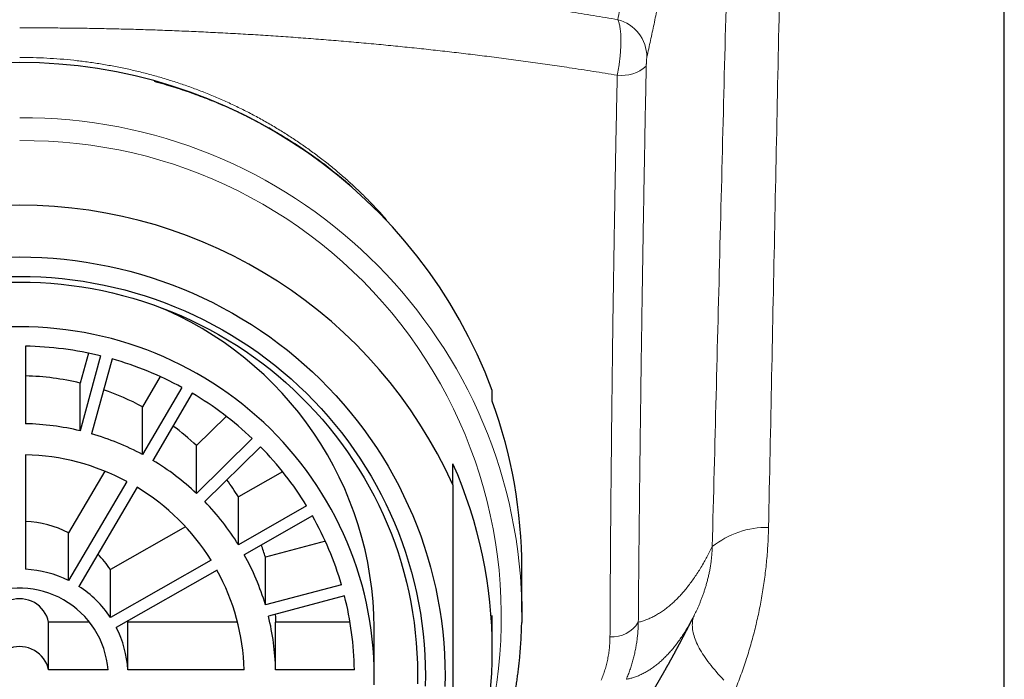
# Model space of a CAD drawing. Header units: millimetres. Extents: x 8 to 500, y 12 to 438.
# Tile 20 of 31: x 263 to 288, y 363 to 380. Entities that reach past the tile are written whole.
import ezdxf

# ---------------------------------------------------------------- set-up
doc = ezdxf.new("R2010")
doc.units = ezdxf.units.MM

msp = doc.modelspace()

# ---------------------------------------------------------------- linework, layer by layer
at = {"color": 7, "linetype": 'Continuous', "lineweight": 30}
for p, q in [((288.5, 274.823), (288.5, 392.862)), ((263.65, 371.445), (263.65, 369.475)), ((265.244, 371.268), (265.037, 370.509)), ((265.555, 371.198), (265.037, 369.295)), ((265.845, 371.122), (265.327, 369.219)), ((265.037, 369.295), (265.037, 370.509)), ((267.069, 370.673), (266.619, 369.905)), ((267.619, 370.398), (266.619, 368.692)), ((267.879, 370.25), (266.879, 368.544)), ((275.5, 370.045), (275.5, 370.323)), ((266.619, 368.692), (266.619, 369.905)), ((268.745, 369.663), (267.989, 368.919)), ((269.403, 369.098), (267.989, 367.705)), ((267.989, 367.705), (267.989, 368.919)), ((269.616, 368.889), (268.201, 367.496)), ((263.65, 368.687), (263.65, 365.78)), ((265.661, 368.27), (264.743, 366.705)), ((270.177, 368.256), (269.053, 367.617)), ((274.5, 367.919), (274.5, 368.458)), ((266.219, 368.009), (264.743, 365.491)), ((266.479, 367.861), (265.003, 365.344)), ((269.053, 366.403), (269.053, 367.617)), ((270.785, 367.388), (269.053, 366.403)), ((270.935, 367.132), (269.203, 366.147)), ((267.714, 366.856), (265.803, 365.769)), ((264.743, 365.491), (264.743, 366.705)), ((271.261, 366.49), (269.738, 366.088)), ((268.36, 366.009), (265.803, 364.556)), ((269.738, 364.875), (269.738, 366.088)), ((265.803, 364.556), (265.803, 365.769)), ((268.51, 365.753), (265.953, 364.3)), ((276.25, 364.691), (276.25, 365.802)), ((271.67, 365.385), (269.738, 364.875)), ((271.748, 365.099), (269.816, 364.589)), ((275.5, 363.735), (275.5, 364.604)), ((280.563, 364.482), (280.591, 364.537)), ((264.235, 363.223), (264.235, 364.437)), ((265.276, 364.437), (264.235, 364.437)), ((266.244, 364.465), (266.246, 364.437)), ((266.246, 363.223), (266.246, 364.437)), ((269.03, 364.437), (266.246, 364.437)), ((269.998, 363.223), (269.998, 364.437)), ((271.887, 364.437), (269.998, 364.437)), ((272.5, 363.076), (272.5, 364.289)), ((265.745, 363.223), (264.235, 363.223)), ((269.198, 363.223), (266.246, 363.223)), ((271.999, 363.223), (269.998, 363.223))]:
    msp.add_line(p, q, dxfattribs=at)
at = {"color": 252, "linetype": 'Continuous', "lineweight": 0}
msp.add_line((280.591, 364.537), (280.637, 364.629), dxfattribs=at)
at = {"color": 7, "linetype": 'Continuous', "lineweight": 30, "flags": 128}
for points in [[(269.935, 376.919), (269.929, 376.924), (269.824, 376.994)], [(263.217, 373.708), (263.5, 373.712), (263.783, 373.708), (264.065, 373.697), (264.347, 373.679), (264.629, 373.653), (264.91, 373.621), (265.189, 373.581), (265.468, 373.533), (265.745, 373.479), (266.021, 373.418), (266.295, 373.349), (266.567, 373.274), (266.837, 373.191), (267.105, 373.101), (267.37, 373.005), (267.633, 372.902), (267.893, 372.792), (268.15, 372.675), (268.403, 372.552), (268.653, 372.423), (268.9, 372.287), (269.143, 372.144), (269.382, 371.996), (269.617, 371.841), (269.848, 371.68), (270.075, 371.514), (270.297, 371.341), (270.514, 371.163), (270.727, 370.98), (270.934, 370.791), (271.137, 370.596), (271.334, 370.397), (271.526, 370.192), (271.712, 369.983), (271.893, 369.769), (272.068, 369.55), (272.237, 369.327), (272.401, 369.1), (272.558, 368.868), (272.709, 368.633), (272.853, 368.394), (272.991, 368.151), (273.123, 367.904), (273.248, 367.655), (273.366, 367.402), (273.478, 367.146), (273.583, 366.887), (273.681, 366.626), (273.771, 366.362), (273.855, 366.096), (273.932, 365.828), (274.002, 365.559), (274.064, 365.287), (274.119, 365.014), (274.167, 364.739), (274.208, 364.464), (274.241, 364.187), (274.267, 363.91), (274.285, 363.632), (274.296, 363.354), (274.3, 363.076), (274.296, 362.797)], [(263.23, 373.216), (263.5, 373.219), (263.77, 373.216), (264.039, 373.205), (264.308, 373.188), (264.577, 373.164), (264.844, 373.132), (265.111, 373.094), (265.377, 373.049), (265.641, 372.997), (265.904, 372.939), (266.166, 372.874), (266.425, 372.801), (266.683, 372.723), (266.938, 372.637), (267.191, 372.545), (267.442, 372.447), (267.689, 372.342), (267.934, 372.231), (268.176, 372.114), (268.415, 371.99), (268.65, 371.86), (268.882, 371.724), (269.11, 371.583), (269.334, 371.435), (269.554, 371.282), (269.77, 371.123), (269.982, 370.959), (270.189, 370.789), (270.392, 370.614), (270.59, 370.433), (270.783, 370.248), (270.971, 370.058), (271.154, 369.863), (271.332, 369.663), (271.505, 369.459), (271.672, 369.251), (271.833, 369.038), (271.988, 368.821), (272.138, 368.6), (272.282, 368.376), (272.42, 368.147), (272.552, 367.916), (272.677, 367.681), (272.797, 367.443), (272.91, 367.201), (273.016, 366.957), (273.116, 366.711), (273.209, 366.462), (273.296, 366.21), (273.376, 365.957), (273.449, 365.701), (273.515, 365.444), (273.575, 365.185), (273.628, 364.924), (273.673, 364.662), (273.712, 364.4), (273.744, 364.136), (273.768, 363.871), (273.786, 363.606), (273.796, 363.341), (273.8, 363.076), (273.796, 362.81)], [(263.236, 373.071), (263.5, 373.074), (263.764, 373.071), (264.029, 373.061), (264.292, 373.044), (264.556, 373.02), (264.818, 372.989), (265.08, 372.952), (265.341, 372.908), (265.6, 372.857), (265.858, 372.799), (266.114, 372.735), (266.369, 372.665), (266.621, 372.587), (266.871, 372.504), (267.12, 372.414), (267.365, 372.317), (267.608, 372.214), (267.848, 372.105), (268.085, 371.99), (268.319, 371.869), (268.55, 371.742), (268.777, 371.609), (269.001, 371.47), (269.221, 371.325), (269.437, 371.175), (269.648, 371.019), (269.856, 370.858), (270.059, 370.691), (270.258, 370.519), (270.452, 370.343), (270.642, 370.161), (270.826, 369.974), (271.006, 369.783), (271.18, 369.587), (271.349, 369.387), (271.513, 369.183), (271.671, 368.974), (271.824, 368.762), (271.971, 368.545), (272.112, 368.325), (272.247, 368.101), (272.376, 367.874), (272.499, 367.643), (272.616, 367.41), (272.727, 367.173), (272.831, 366.934), (272.929, 366.692), (273.021, 366.448), (273.106, 366.201), (273.184, 365.953), (273.256, 365.702), (273.321, 365.45), (273.379, 365.196), (273.431, 364.94), (273.476, 364.684), (273.514, 364.426), (273.545, 364.167), (273.569, 363.908), (273.586, 363.648), (273.597, 363.388), (273.6, 363.128), (273.597, 362.867)], [(272.497, 362.844), (272.5, 363.076), (272.497, 363.308), (272.488, 363.539), (272.472, 363.771), (272.451, 364.002), (272.423, 364.233), (272.389, 364.462), (272.349, 364.691), (272.303, 364.918), (272.251, 365.145), (272.193, 365.37), (272.129, 365.593), (272.06, 365.815), (271.984, 366.034), (271.902, 366.252), (271.815, 366.467), (271.722, 366.681), (271.623, 366.891), (271.519, 367.099), (271.409, 367.305), (271.294, 367.507), (271.174, 367.707), (271.048, 367.903), (270.917, 368.096), (270.781, 368.285), (270.64, 368.471), (270.494, 368.653), (270.344, 368.832), (270.188, 369.006), (270.028, 369.177), (269.864, 369.343), (269.695, 369.505), (269.522, 369.662), (269.345, 369.815), (269.164, 369.964), (268.979, 370.107), (268.79, 370.246), (268.598, 370.38), (268.402, 370.509), (268.202, 370.633), (268, 370.751), (267.794, 370.865), (267.586, 370.973), (267.375, 371.075), (267.161, 371.173), (266.944, 371.264), (266.725, 371.35), (266.504, 371.431), (266.281, 371.505), (266.056, 371.574), (265.829, 371.637), (265.601, 371.694), (265.371, 371.745), (265.14, 371.79), (264.908, 371.83), (264.675, 371.863), (264.441, 371.89), (264.206, 371.912), (263.971, 371.927), (263.736, 371.936), (263.5, 371.939), (263.264, 371.936)], [(276.247, 364.959), (276.25, 364.691), (276.247, 364.425)], [(269.99, 364.635), (269.995, 364.552), (269.998, 364.437)]]:
    msp.add_lwpolyline(points, dxfattribs=at)
at = {"color": 252, "linetype": 'Continuous', "lineweight": 0, "flags": 128}
msp.add_lwpolyline([(280.637, 364.629), (280.623, 364.599), (280.611, 364.568), (280.601, 364.536), (280.593, 364.503), (280.586, 364.469), (280.582, 364.434), (280.579, 364.399), (280.578, 364.362), (280.579, 364.325), (280.581, 364.287), (280.586, 364.249), (280.592, 364.209), (280.6, 364.169), (280.61, 364.128), (280.622, 364.086), (280.636, 364.044), (280.651, 364.001), (280.668, 363.957), (280.687, 363.913), (280.708, 363.868), (280.731, 363.822), (280.755, 363.776), (280.781, 363.729), (280.809, 363.681), (280.839, 363.633), (280.87, 363.585), (280.903, 363.535), (280.938, 363.486), (280.975, 363.435), (281.013, 363.385), (281.053, 363.333), (281.095, 363.282), (281.138, 363.23), (281.183, 363.177), (281.229, 363.124), (281.277, 363.071), (281.327, 363.017), (281.379, 362.963)], dxfattribs=at)
at = {"color": 252, "linetype": 'Continuous', "lineweight": 0}
for centre, radius, start, end in [((278.442, 378.787), 0.983, 0.2612, 75.549), ((278.782, 379.269), 0.947, 263.3985, 311.4194), ((263.595, 364.589), 12.658, 1.6725, 90.4288), ((263.632, 364.572), 12.096, 341.7481, 90.6251), ((282.476, 364.613), 2.229, 89.0313, 128.5856), ((278.536, 364.849), 0.79, 266.5028, 328.1711)]:
    msp.add_arc(centre, radius, start, end, dxfattribs=at)
at = {"color": 7, "linetype": 'Continuous', "lineweight": 30}
for centre, radius, start, end in [((263.5, 365.842), 12.809, 20.4741, 159.5259), ((263.5, 362.959), 12.067, 24.2714, 155.7286), ((263.634, 364.253), 8.866, 0.2343, 68.1541), ((263.5, 362.823), 8.623, 76.2188, 89.0066), ((263.514, 362.871), 8.573, 61.3896, 74.2273), ((263.5, 364.096), 6.595, 76.5255, 88.6999), ((263.513, 364.137), 6.551, 61.695, 71.1373), ((263.557, 362.946), 8.487, 46.4602, 59.3853), ((263.864, 365.8), 12.386, 0.0075, 20.0409), ((263.5, 362.882), 6.595, 76.5255, 88.6999), ((263.553, 364.201), 6.476, 46.7631, 53.6551), ((263.511, 362.919), 6.556, 61.6974, 73.9194), ((263.627, 363.017), 8.387, 31.4106, 44.4383), ((263.502, 362.921), 5.768, 61.9017, 88.534), ((263.544, 362.977), 6.49, 46.7701, 59.0754), ((263.844, 363.735), 11.656, 336.0957, 23.9043), ((263.613, 364.255), 6.395, 31.7146, 36.3803), ((263.559, 363.015), 5.658, 31.9487, 58.9284), ((263.597, 363.031), 6.413, 31.723, 44.1259), ((263.701, 363.061), 8.301, 16.253, 29.3706), ((263.501, 364.214), 2.783, 63.4984, 86.9373), ((263.669, 364.283), 6.332, 16.5608, 19.4834), ((263.54, 364.269), 2.715, 33.536, 44.2728), ((263.654, 363.065), 6.348, 16.5674, 29.0561), ((263.501, 363), 2.783, 63.5008, 86.9349), ((263.652, 363.073), 5.548, 1.552, 28.8895), ((263.502, 363.045), 2.25, 4.5407, 116.216), ((263.528, 363.046), 2.73, 33.5692, 57.3079), ((263.501, 364.278), 0.751, 12.2261, 108.5306), ((263.749, 363.075), 8.251, 1.0292, 14.1995), ((263.69, 363.075), 6.31, 1.345, 13.8837), ((263.573, 363.074), 2.677, 3.1925, 27.249), ((263.501, 363.064), 0.751, 12.2261, 108.5306)]:
    msp.add_arc(centre, radius, start, end, dxfattribs=at)
at = {"color": 252, "linetype": 'Continuous', "lineweight": 0}
for points, knots in [([(278.687, 379.74), (278.721, 379.909), (278.788, 380.247), (278.888, 380.748), (278.986, 381.243), (279.083, 381.732), (279.178, 382.215), (279.272, 382.693), (279.365, 383.165), (279.456, 383.631), (279.546, 384.091), (279.631, 384.524), (279.71, 384.932), (279.785, 385.315), (279.859, 385.693), (279.931, 386.067), (280.003, 386.437), (280.074, 386.802), (280.144, 387.163), (280.213, 387.519), (280.281, 387.871), (280.349, 388.219), (280.415, 388.562), (280.481, 388.9), (280.545, 389.235), (280.609, 389.564), (280.673, 389.89), (280.72, 390.132), (280.746, 390.266), (280.751, 390.294)], [0, 0, 0, 0, 0.041597, 0.083194, 0.124792, 0.166389, 0.207986, 0.249599, 0.291212, 0.332825, 0.374438, 0.416051, 0.451954, 0.487856, 0.523759, 0.559662, 0.595571, 0.63148, 0.66739, 0.703299, 0.739201, 0.775103, 0.811005, 0.846907, 0.882816, 0.918724, 0.954633, 0.990541, 1, 1, 1, 1]), ([(282.992, 390.003), (282.938, 387.388), (282.83, 382.221), (282.671, 374.501), (282.566, 369.395), (282.514, 366.842)], [0, 0, 0, 0, 0.33857, 0.669285, 1, 1, 1, 1]), ([(281.672, 389.292), (281.666, 389.264), (281.638, 389.131), (281.586, 388.89), (281.516, 388.566), (281.446, 388.237), (281.375, 387.904), (281.303, 387.567), (281.23, 387.226), (281.156, 386.88), (281.081, 386.529), (281.005, 386.175), (280.929, 385.816), (280.851, 385.452), (280.773, 385.084), (280.694, 384.712), (280.613, 384.336), (280.532, 383.955), (280.451, 383.574), (280.37, 383.194), (280.289, 382.814), (280.206, 382.43), (280.124, 382.042), (280.04, 381.65), (279.955, 381.254), (279.869, 380.853), (279.782, 380.449), (279.694, 380.041), (279.606, 379.629), (279.516, 379.213), (279.455, 378.932), (279.425, 378.792)], [0, 0, 0, 0, 0.009458, 0.045359, 0.081259, 0.117161, 0.153063, 0.188969, 0.224876, 0.260784, 0.296692, 0.332594, 0.368495, 0.404399, 0.440302, 0.47621, 0.512118, 0.548027, 0.583937, 0.6186, 0.653264, 0.687928, 0.722595, 0.757262, 0.791929, 0.826606, 0.861283, 0.89596, 0.93064, 0.96532, 1, 1, 1, 1]), ([(281.085, 366.356), (281.15, 368.912), (281.281, 374.023), (281.476, 381.668), (281.607, 386.758), (281.672, 389.292)], [0, 0, 0, 0, 0.334307, 0.668614, 1, 1, 1, 1]), ([(263.5, 381.016), (263.672, 381.016), (264.015, 381.015), (264.531, 381.011), (265.046, 381.005), (265.552, 380.995), (266.051, 380.983), (266.541, 380.969), (267.031, 380.952), (267.521, 380.932), (268.012, 380.909), (268.511, 380.883), (269.018, 380.854), (269.534, 380.821), (270.049, 380.786), (270.561, 380.748), (271.071, 380.707), (271.578, 380.663), (272.084, 380.617), (272.581, 380.568), (273.069, 380.518), (273.548, 380.466), (274.026, 380.412), (274.503, 380.355), (274.979, 380.295), (275.455, 380.233), (275.93, 380.169), (276.405, 380.101), (276.91, 380.027), (277.36, 379.958), (277.756, 379.895), (278.067, 379.844), (278.378, 379.793), (278.584, 379.757), (278.687, 379.74)], [0, 0, 0, 0, 0.033233, 0.066469, 0.099704, 0.132936, 0.164604, 0.196273, 0.227941, 0.25972, 0.291501, 0.32328, 0.356837, 0.390396, 0.423955, 0.457512, 0.490754, 0.523998, 0.557242, 0.590483, 0.622159, 0.653836, 0.685512, 0.717295, 0.74908, 0.780863, 0.812801, 0.844739, 0.876676, 0.915114, 0.936333, 0.957553, 0.978776, 1, 1, 1, 1]), ([(278.673, 378.328), (278.572, 378.345), (278.369, 378.378), (278.063, 378.427), (277.757, 378.474), (277.39, 378.53), (276.961, 378.593), (276.47, 378.663), (275.977, 378.73), (275.49, 378.793), (275.009, 378.853), (274.534, 378.909), (274.058, 378.963), (273.58, 379.015), (273.1, 379.064), (272.61, 379.112), (272.109, 379.158), (271.598, 379.202), (271.086, 379.244), (270.575, 379.283), (270.064, 379.319), (269.554, 379.352), (269.042, 379.382), (268.538, 379.409), (268.042, 379.433), (267.552, 379.455), (267.062, 379.474), (266.57, 379.49), (266.078, 379.503), (265.584, 379.514), (265.089, 379.522), (264.593, 379.528), (264.064, 379.532), (263.699, 379.533), (263.5, 379.533), (263.5, 379.533)], [0, 0, 0, 0, 0.020918, 0.041836, 0.062759, 0.083681, 0.116946, 0.150214, 0.183482, 0.216747, 0.248445, 0.280144, 0.311842, 0.343648, 0.375455, 0.407261, 0.440845, 0.474432, 0.508019, 0.541603, 0.574891, 0.608181, 0.641471, 0.674758, 0.706479, 0.738201, 0.769921, 0.801761, 0.833602, 0.865441, 0.897449, 0.929457, 0.961465, 0.999996, 1, 1, 1, 1]), ([(278.673, 378.328), (278.679, 378.359), (278.691, 378.419), (278.707, 378.512), (278.721, 378.606), (278.734, 378.7), (278.744, 378.795), (278.753, 378.889), (278.759, 378.981), (278.763, 379.07), (278.765, 379.156), (278.765, 379.237), (278.764, 379.315), (278.76, 379.389), (278.754, 379.458), (278.746, 379.522), (278.736, 379.581), (278.725, 379.631), (278.713, 379.674), (278.701, 379.709), (278.692, 379.73), (278.687, 379.74)], [0, 0, 0, 0, 0.0543899, 0.1089504, 0.1635105, 0.2179001, 0.2730419, 0.3283618, 0.3836816, 0.4388233, 0.492402, 0.546144, 0.5998862, 0.6534651, 0.706631, 0.7599561, 0.8132814, 0.8664478, 0.9109497, 0.955498, 1, 1, 1, 1]), ([(272.817, 374.651), (272.79, 374.681), (272.696, 374.79), (272.527, 374.972), (272.31, 375.197), (272.084, 375.417), (271.851, 375.633), (271.609, 375.845), (271.361, 376.05), (271.107, 376.25), (270.847, 376.442), (270.581, 376.628), (270.31, 376.808), (270.028, 376.983), (269.737, 377.154), (269.436, 377.319), (269.129, 377.476), (268.817, 377.625), (268.501, 377.765), (268.183, 377.896), (267.863, 378.017), (267.543, 378.129), (267.218, 378.232), (266.891, 378.327), (266.56, 378.413), (266.227, 378.49), (265.892, 378.558), (265.554, 378.617), (265.215, 378.668), (264.874, 378.709), (264.531, 378.741), (264.188, 378.764), (263.844, 378.778), (263.615, 378.78), (263.5, 378.781)], [0, 0, 0, 0, 0.011912, 0.042662, 0.073404, 0.104145, 0.135511, 0.166875, 0.198247, 0.22963, 0.261002, 0.292365, 0.323728, 0.355088, 0.387941, 0.420806, 0.453676, 0.486528, 0.519378, 0.552223, 0.584213, 0.616207, 0.648214, 0.680213, 0.712198, 0.744183, 0.776164, 0.808143, 0.840121, 0.872098, 0.904074, 0.93605, 0.968025, 1, 1, 1, 1]), ([(279.425, 378.792), (279.424, 378.787), (279.423, 378.778), (279.42, 378.759), (279.418, 378.737), (279.416, 378.712), (279.414, 378.684), (279.412, 378.654), (279.411, 378.622), (279.41, 378.59), (279.409, 378.569), (279.409, 378.559)], [0, 0, 0, 0, 0.137108, 0.244459, 0.35178, 0.458096, 0.564394, 0.673387, 0.782387, 0.891179, 1, 1, 1, 1]), ([(279.409, 378.559), (279.404, 378.318), (279.394, 377.836), (279.38, 377.116), (279.367, 376.398), (279.354, 375.681), (279.342, 374.967), (279.33, 374.254), (279.318, 373.543), (279.307, 372.834), (279.296, 372.127), (279.29, 371.655), (279.283, 371.184), (279.276, 370.714), (279.267, 370.014), (279.258, 369.317), (279.249, 368.621), (279.241, 367.923), (279.234, 367.223), (279.226, 366.522), (279.219, 365.822), (279.213, 365.126), (279.209, 364.663), (279.207, 364.432)], [0, 0, 0, 0, 0.049796, 0.099594, 0.149394, 0.199193, 0.24899, 0.298781, 0.348575, 0.39837, 0.448164, 0.497956, 0.498412, 0.548112, 0.597814, 0.647517, 0.697219, 0.746918, 0.797533, 0.848151, 0.898769, 0.949386, 1, 1, 1, 1]), ([(278.488, 364.06), (278.489, 364.29), (278.491, 364.749), (278.495, 365.441), (278.5, 366.136), (278.505, 366.833), (278.511, 367.533), (278.518, 368.234), (278.525, 368.938), (278.532, 369.644), (278.54, 370.352), (278.546, 370.827), (278.552, 371.303), (278.558, 371.779), (278.568, 372.492), (278.579, 373.207), (278.59, 373.923), (278.602, 374.646), (278.615, 375.375), (278.628, 376.11), (278.642, 376.848), (278.657, 377.587), (278.668, 378.081), (278.673, 378.328)], [0, 0, 0, 0, 0.049802, 0.099606, 0.149411, 0.199216, 0.249018, 0.298818, 0.34862, 0.398423, 0.448225, 0.498025, 0.498428, 0.548148, 0.597869, 0.647592, 0.697313, 0.747033, 0.797624, 0.848219, 0.898815, 0.949409, 1, 1, 1, 1]), ([(282.514, 366.842), (282.512, 366.773), (282.508, 366.633), (282.498, 366.423), (282.484, 366.213), (282.466, 366.002), (282.445, 365.79), (282.419, 365.577), (282.389, 365.365), (282.356, 365.153), (282.318, 364.943), (282.277, 364.734), (282.233, 364.526), (282.184, 364.319), (282.132, 364.113), (282.077, 363.908), (282.018, 363.706), (281.955, 363.504), (281.887, 363.299), (281.814, 363.093), (281.739, 362.889), (281.685, 362.755), (281.658, 362.688)], [0, 0, 0, 0, 0.049228, 0.098475, 0.147723, 0.196951, 0.246802, 0.296673, 0.346545, 0.396397, 0.445962, 0.495544, 0.545127, 0.594693, 0.644617, 0.694541, 0.743745, 0.792949, 0.844703, 0.896473, 0.948244, 1, 1, 1, 1]), ([(279.207, 364.432), (279.243, 364.442), (279.315, 364.461), (279.42, 364.499), (279.522, 364.543), (279.623, 364.593), (279.722, 364.65), (279.82, 364.714), (279.917, 364.784), (280.012, 364.861), (280.106, 364.945), (280.198, 365.034), (280.288, 365.129), (280.376, 365.229), (280.463, 365.336), (280.548, 365.449), (280.633, 365.568), (280.716, 365.693), (280.798, 365.825), (280.875, 365.957), (280.949, 366.089), (281.018, 366.219), (281.063, 366.31), (281.085, 366.356)], [0, 0, 0, 0, 0.050556, 0.101111, 0.150217, 0.199324, 0.24843, 0.297536, 0.346654, 0.395773, 0.444891, 0.494009, 0.541642, 0.589275, 0.636908, 0.68454, 0.732184, 0.779828, 0.827471, 0.875115, 0.916743, 0.958372, 1, 1, 1, 1]), ([(280.637, 364.629), (280.649, 364.653), (280.672, 364.702), (280.707, 364.776), (280.74, 364.852), (280.774, 364.931), (280.806, 365.012), (280.838, 365.096), (280.868, 365.183), (280.898, 365.273), (280.927, 365.367), (280.955, 365.465), (280.976, 365.549), (280.992, 365.619), (281.008, 365.687), (281.021, 365.756), (281.034, 365.825), (281.042, 365.878), (281.05, 365.931), (281.058, 365.986), (281.064, 366.041), (281.07, 366.099), (281.076, 366.161), (281.08, 366.226), (281.084, 366.291), (281.085, 366.334), (281.085, 366.356)], [0, 0, 0, 0, 0.053029, 0.106057, 0.159217, 0.212377, 0.266081, 0.319784, 0.373767, 0.427748, 0.483389, 0.539173, 0.595484, 0.623757, 0.65203, 0.705436, 0.732286, 0.759136, 0.786496, 0.813854, 0.841419, 0.868983, 0.90149, 0.934094, 0.966997, 1, 1, 1, 1]), ([(280.637, 364.629), (280.611, 364.58), (280.56, 364.481), (280.483, 364.344), (280.406, 364.214), (280.329, 364.093), (280.25, 363.978), (280.171, 363.869), (280.089, 363.766), (280.007, 363.67), (279.923, 363.579), (279.837, 363.493), (279.749, 363.413), (279.659, 363.339), (279.567, 363.271), (279.473, 363.21), (279.379, 363.155), (279.283, 363.106), (279.185, 363.064), (279.089, 363.03), (278.995, 363.002), (278.933, 362.989), (278.903, 362.982)], [0, 0, 0, 0, 0.051844, 0.103688, 0.153144, 0.2026, 0.252056, 0.301512, 0.350979, 0.400446, 0.449913, 0.499379, 0.550355, 0.601332, 0.652309, 0.703285, 0.754273, 0.805262, 0.85625, 0.907238, 0.953619, 1, 1, 1, 1]), ([(279.207, 364.432), (279.206, 364.392), (279.204, 364.312), (279.197, 364.192), (279.186, 364.072), (279.171, 363.952), (279.152, 363.831), (279.129, 363.71), (279.102, 363.588), (279.071, 363.466), (279.035, 363.344), (278.995, 363.222), (278.952, 363.102), (278.919, 363.022), (278.903, 362.982)], [0, 0, 0, 0, 0.081496, 0.163011, 0.244507, 0.326676, 0.408864, 0.491032, 0.57544, 0.659869, 0.744276, 0.829509, 0.914767, 1, 1, 1, 1]), ([(278.265, 362.963), (278.283, 363.007), (278.318, 363.094), (278.362, 363.227), (278.4, 363.361), (278.431, 363.498), (278.456, 363.637), (278.474, 363.778), (278.485, 363.919), (278.487, 364.013), (278.488, 364.06)], [0, 0, 0, 0, 0.12202, 0.244042, 0.367262, 0.490483, 0.617293, 0.744104, 0.872051, 1, 1, 1, 1])]:
    msp.add_open_spline(points, degree=3, knots=knots, dxfattribs=at)
at = {"color": 7, "linetype": 'Continuous', "lineweight": 30}
for points, knots in [([(266.914, 378.177), (266.932, 378.173), (267.038, 378.145), (267.22, 378.092), (267.461, 378.018), (267.69, 377.943), (267.917, 377.864), (268.145, 377.779), (268.371, 377.691), (268.598, 377.597), (268.822, 377.499), (269.057, 377.39), (269.303, 377.271), (269.556, 377.14), (269.804, 377.005), (270.035, 376.873), (270.252, 376.742), (270.455, 376.615), (270.654, 376.484), (270.859, 376.344), (271.068, 376.194), (271.28, 376.035), (271.484, 375.875), (271.677, 375.716), (271.803, 375.61), (271.865, 375.555), (271.867, 375.554)], [0, 0, 0, 0, 0.0097845, 0.0569589, 0.0989684, 0.1409867, 0.1830051, 0.2250147, 0.2679507, 0.3108959, 0.3538412, 0.3967772, 0.4474626, 0.498148, 0.5477496, 0.5973512, 0.6399644, 0.6825862, 0.7252081, 0.7678214, 0.8155472, 0.863279, 0.9110049, 0.9548358, 0.9986759, 1, 1, 1, 1]), ([(274.5, 367.919), (274.5, 367.815), (274.5, 367.587), (274.5, 367.234), (274.5, 366.861), (274.5, 366.489), (274.5, 366.116), (274.5, 365.743), (274.5, 365.369), (274.5, 364.995), (274.5, 364.622), (274.5, 364.251), (274.5, 363.883), (274.5, 363.515), (274.5, 363.184), (274.5, 362.891), (274.5, 362.635), (274.5, 362.336), (274.5, 361.996), (274.5, 361.653), (274.5, 361.349), (274.5, 361.083), (274.5, 360.818), (274.5, 360.554), (274.5, 360.291), (274.5, 359.984), (274.5, 359.636), (274.5, 359.246), (274.5, 358.858), (274.5, 358.601), (274.5, 358.473)], [0, 0, 0, 0, 0.032291, 0.070782, 0.109273, 0.147801, 0.186329, 0.224822, 0.263315, 0.302183, 0.341051, 0.379383, 0.417714, 0.456102, 0.49449, 0.521464, 0.548438, 0.575411, 0.615939, 0.656467, 0.684989, 0.713513, 0.742035, 0.770604, 0.799173, 0.827742, 0.87078, 0.913819, 0.956909, 1, 1, 1, 1]), ([(272.324, 355.188), (272.336, 355.195), (272.357, 355.207), (272.385, 355.224), (272.409, 355.238), (272.429, 355.25), (272.446, 355.261), (272.464, 355.272), (272.486, 355.285), (272.512, 355.301), (272.541, 355.319), (272.571, 355.337), (272.597, 355.353), (272.621, 355.368), (272.641, 355.38), (272.662, 355.393), (272.682, 355.406), (272.702, 355.419), (272.72, 355.43), (272.736, 355.44), (272.749, 355.448), (272.761, 355.455), (272.773, 355.463), (272.787, 355.472), (272.804, 355.483), (272.823, 355.495), (272.844, 355.509), (272.867, 355.523), (272.89, 355.538), (272.915, 355.554), (272.941, 355.571), (272.97, 355.589), (272.997, 355.607), (273.023, 355.625), (273.048, 355.641), (273.069, 355.655), (273.086, 355.666), (273.099, 355.674), (273.11, 355.682), (273.121, 355.689), (273.134, 355.698), (273.15, 355.709), (273.169, 355.721), (273.19, 355.736), (273.212, 355.75), (273.234, 355.765), (273.254, 355.779), (273.277, 355.794), (273.302, 355.811), (273.328, 355.829), (273.353, 355.846), (273.376, 355.862), (273.398, 355.877), (273.42, 355.893), (273.444, 355.909), (273.469, 355.927), (273.496, 355.946), (273.525, 355.966), (273.554, 355.987), (273.584, 356.008), (273.61, 356.027), (273.635, 356.045), (273.66, 356.062), (273.685, 356.08), (273.71, 356.098), (273.738, 356.118), (273.767, 356.139), (273.796, 356.161), (273.824, 356.182), (273.852, 356.202), (273.879, 356.222), (273.904, 356.24), (273.929, 356.259), (273.95, 356.275), (273.967, 356.288), (273.981, 356.298), (273.997, 356.31), (274.015, 356.324), (274.036, 356.34), (274.06, 356.358), (274.085, 356.376), (274.11, 356.395), (274.135, 356.415), (274.162, 356.435), (274.189, 356.456), (274.215, 356.477), (274.24, 356.496), (274.264, 356.515), (274.284, 356.531), (274.301, 356.544), (274.315, 356.555), (274.327, 356.564), (274.337, 356.572), (274.349, 356.581), (274.364, 356.593), (274.383, 356.608), (274.403, 356.624), (274.422, 356.64), (274.441, 356.655), (274.46, 356.67), (274.479, 356.685), (274.497, 356.7), (274.513, 356.713), (274.526, 356.723), (274.538, 356.733), (274.55, 356.743), (274.563, 356.753), (274.578, 356.765), (274.593, 356.778), (274.61, 356.791), (274.635, 356.812), (274.667, 356.838), (274.704, 356.869), (274.732, 356.892), (274.753, 356.91), (274.767, 356.922), (274.78, 356.932), (274.791, 356.942), (274.801, 356.95), (274.812, 356.959), (274.825, 356.97), (274.84, 356.983), (274.858, 356.998), (274.878, 357.015), (274.898, 357.032), (274.919, 357.05), (274.942, 357.069), (274.965, 357.09), (274.988, 357.109), (275.009, 357.127), (275.025, 357.142), (275.039, 357.153), (275.05, 357.163), (275.063, 357.174), (275.077, 357.187), (275.095, 357.202), (275.116, 357.22), (275.138, 357.24), (275.162, 357.261), (275.187, 357.283), (275.211, 357.304), (275.233, 357.324), (275.254, 357.343), (275.273, 357.36), (275.29, 357.375), (275.304, 357.388), (275.317, 357.399), (275.328, 357.409), (275.339, 357.42), (275.352, 357.431), (275.364, 357.442), (275.379, 357.455), (275.395, 357.47), (275.413, 357.487), (275.433, 357.505), (275.453, 357.523), (275.473, 357.542), (275.494, 357.561), (275.513, 357.579), (275.532, 357.596), (275.55, 357.613), (275.57, 357.632), (275.591, 357.651), (275.612, 357.671), (275.63, 357.688), (275.646, 357.703), (275.658, 357.715), (275.669, 357.725), (275.679, 357.735), (275.691, 357.746), (275.705, 357.759), (275.721, 357.774), (275.741, 357.793), (275.761, 357.813), (275.783, 357.834), (275.804, 357.854), (275.825, 357.874), (275.844, 357.893), (275.862, 357.91), (275.879, 357.926), (275.896, 357.943), (275.914, 357.96), (275.93, 357.976), (275.945, 357.991), (275.959, 358.005), (275.971, 358.016), (275.982, 358.027), (275.993, 358.038), (276.005, 358.05), (276.019, 358.065), (276.036, 358.081), (276.055, 358.1), (276.074, 358.119), (276.094, 358.139), (276.115, 358.16), (276.135, 358.18), (276.155, 358.2), (276.173, 358.219), (276.188, 358.234), (276.2, 358.246), (276.212, 358.258), (276.225, 358.272), (276.239, 358.286), (276.252, 358.299), (276.266, 358.314), (276.28, 358.328), (276.294, 358.343), (276.308, 358.357), (276.322, 358.372), (276.336, 358.386), (276.349, 358.399), (276.36, 358.411), (276.371, 358.422), (276.382, 358.434), (276.394, 358.446), (276.407, 358.461), (276.422, 358.476), (276.436, 358.49), (276.448, 358.504), (276.46, 358.516), (276.471, 358.527), (276.48, 358.537), (276.49, 358.548), (276.5, 358.558), (276.511, 358.57), (276.523, 358.583), (276.535, 358.595), (276.545, 358.606), (276.554, 358.616), (276.562, 358.624), (276.569, 358.632), (276.577, 358.641), (276.587, 358.652), (276.599, 358.664), (276.611, 358.677), (276.625, 358.692), (276.64, 358.709), (276.657, 358.727), (276.675, 358.746), (276.693, 358.766), (276.708, 358.782), (276.72, 358.796), (276.731, 358.807), (276.743, 358.82), (276.756, 358.835), (276.77, 358.851), (276.789, 358.872), (276.812, 358.897), (276.837, 358.925), (276.859, 358.949), (276.878, 358.97), (276.894, 358.989), (276.91, 359.006), (276.924, 359.022), (276.938, 359.038), (276.952, 359.053), (276.966, 359.07), (276.983, 359.088), (277, 359.108), (277.019, 359.129), (277.036, 359.149), (277.052, 359.168), (277.066, 359.183), (277.077, 359.196), (277.086, 359.207), (277.096, 359.218), (277.106, 359.229), (277.115, 359.241), (277.124, 359.251), (277.132, 359.26), (277.139, 359.268), (277.145, 359.275), (277.152, 359.283), (277.16, 359.292), (277.17, 359.304), (277.182, 359.318), (277.195, 359.334), (277.209, 359.35), (277.224, 359.367), (277.238, 359.384), (277.253, 359.402), (277.268, 359.419), (277.28, 359.434), (277.29, 359.446), (277.299, 359.456), (277.308, 359.466), (277.317, 359.477), (277.328, 359.49), (277.34, 359.505), (277.353, 359.521), (277.366, 359.536), (277.377, 359.55), (277.388, 359.563), (277.398, 359.575), (277.407, 359.585), (277.416, 359.596), (277.426, 359.608), (277.437, 359.621), (277.448, 359.635), (277.459, 359.649), (277.471, 359.663), (277.481, 359.676), (277.492, 359.689), (277.504, 359.704), (277.517, 359.72), (277.53, 359.735), (277.54, 359.748), (277.549, 359.759), (277.557, 359.769), (277.567, 359.781), (277.577, 359.794), (277.588, 359.807), (277.599, 359.821), (277.609, 359.833), (277.619, 359.846), (277.63, 359.859), (277.641, 359.872), (277.652, 359.887), (277.664, 359.901), (277.675, 359.916), (277.687, 359.93), (277.699, 359.946), (277.712, 359.961), (277.723, 359.976), (277.733, 359.989), (277.742, 360), (277.75, 360.01), (277.756, 360.018), (277.762, 360.026), (277.768, 360.033), (277.775, 360.041), (277.783, 360.052), (277.792, 360.064), (277.802, 360.077), (277.812, 360.09), (277.822, 360.102), (277.831, 360.113), (277.84, 360.125), (277.849, 360.137), (277.859, 360.149), (277.87, 360.163), (277.881, 360.178), (277.893, 360.193), (277.904, 360.207), (277.914, 360.221), (277.925, 360.235), (277.935, 360.248), (277.945, 360.262), (277.956, 360.275), (277.965, 360.288), (277.973, 360.298), (277.98, 360.307), (277.985, 360.314), (277.991, 360.322), (277.998, 360.331), (278.006, 360.341), (278.015, 360.353), (278.025, 360.366), (278.036, 360.38), (278.047, 360.395), (278.058, 360.41), (278.068, 360.423), (278.077, 360.436), (278.086, 360.448), (278.095, 360.459), (278.103, 360.47), (278.111, 360.48), (278.119, 360.491), (278.127, 360.502), (278.136, 360.514), (278.145, 360.527), (278.154, 360.539), (278.163, 360.55), (278.17, 360.56), (278.176, 360.568), (278.182, 360.576), (278.187, 360.583), (278.193, 360.591), (278.2, 360.6), (278.209, 360.613), (278.218, 360.625), (278.228, 360.638), (278.238, 360.652), (278.248, 360.666), (278.26, 360.682), (278.27, 360.696), (278.28, 360.709), (278.288, 360.72), (278.295, 360.73), (278.301, 360.738), (278.307, 360.746), (278.313, 360.754), (278.319, 360.764), (278.327, 360.774), (278.336, 360.786), (278.345, 360.799), (278.355, 360.813), (278.366, 360.828), (278.376, 360.843), (278.386, 360.857), (278.396, 360.87), (278.406, 360.884), (278.415, 360.896), (278.424, 360.909), (278.432, 360.921), (278.442, 360.935), (278.453, 360.95), (278.464, 360.966), (278.474, 360.98), (278.483, 360.993), (278.491, 361.004), (278.498, 361.014), (278.504, 361.023), (278.512, 361.033), (278.521, 361.046), (278.531, 361.061), (278.541, 361.076), (278.551, 361.089), (278.558, 361.1), (278.565, 361.109), (278.571, 361.118), (278.578, 361.128), (278.586, 361.14), (278.595, 361.153), (278.604, 361.165), (278.611, 361.176), (278.619, 361.186), (278.627, 361.198), (278.636, 361.212), (278.647, 361.228), (278.658, 361.243), (278.668, 361.259), (278.678, 361.273), (278.688, 361.287), (278.698, 361.302), (278.708, 361.316), (278.718, 361.331), (278.729, 361.347), (278.739, 361.362), (278.749, 361.377), (278.759, 361.391), (278.768, 361.406), (278.779, 361.421), (278.79, 361.438), (278.803, 361.456), (278.815, 361.475), (278.827, 361.492), (278.837, 361.508), (278.846, 361.522), (278.855, 361.534), (278.863, 361.546), (278.872, 361.559), (278.881, 361.573), (278.891, 361.589), (278.902, 361.606), (278.914, 361.624), (278.926, 361.642), (278.939, 361.661), (278.952, 361.681), (278.966, 361.702), (278.98, 361.723), (278.993, 361.744), (279.007, 361.764), (279.02, 361.785), (279.034, 361.806), (279.046, 361.825), (279.057, 361.841), (279.066, 361.856), (279.076, 361.871), (279.085, 361.886), (279.095, 361.901), (279.104, 361.915), (279.113, 361.929), (279.122, 361.943), (279.136, 361.964), (279.153, 361.991), (279.175, 362.026), (279.196, 362.059), (279.217, 362.093), (279.239, 362.127), (279.26, 362.16), (279.281, 362.194), (279.3, 362.225), (279.317, 362.252), (279.331, 362.276), (279.346, 362.299), (279.361, 362.323), (279.375, 362.347), (279.39, 362.371), (279.404, 362.394), (279.418, 362.417), (279.43, 362.436), (279.44, 362.452), (279.447, 362.464), (279.453, 362.475), (279.459, 362.485), (279.465, 362.495), (279.472, 362.506), (279.48, 362.519), (279.489, 362.534), (279.498, 362.548), (279.506, 362.562), (279.513, 362.574), (279.521, 362.587), (279.528, 362.599), (279.536, 362.612), (279.545, 362.626), (279.555, 362.643), (279.566, 362.662), (279.577, 362.681), (279.588, 362.7), (279.599, 362.718), (279.609, 362.735), (279.619, 362.751), (279.628, 362.766), (279.637, 362.782), (279.646, 362.797), (279.655, 362.812), (279.663, 362.827), (279.672, 362.842), (279.682, 362.858), (279.691, 362.875), (279.701, 362.891), (279.709, 362.905), (279.716, 362.916), (279.721, 362.926), (279.727, 362.935), (279.733, 362.946), (279.74, 362.958), (279.747, 362.971), (279.755, 362.984), (279.761, 362.995), (279.767, 363.005), (279.772, 363.014), (279.777, 363.023), (279.783, 363.032), (279.789, 363.043), (279.795, 363.054), (279.802, 363.066), (279.808, 363.076), (279.813, 363.085), (279.818, 363.093), (279.821, 363.099), (279.824, 363.104), (279.828, 363.11), (279.832, 363.118), (279.837, 363.126), (279.842, 363.136), (279.848, 363.146), (279.854, 363.157), (279.86, 363.167), (279.865, 363.177), (279.87, 363.186), (279.875, 363.194), (279.88, 363.203), (279.886, 363.213), (279.892, 363.224), (279.899, 363.236), (279.906, 363.248), (279.912, 363.26), (279.918, 363.271), (279.924, 363.28), (279.929, 363.289), (279.934, 363.298), (279.94, 363.309), (279.948, 363.323), (279.957, 363.34), (279.967, 363.358), (279.978, 363.377), (279.988, 363.395), (279.998, 363.413), (280.006, 363.428), (280.013, 363.441), (280.02, 363.453), (280.027, 363.466), (280.035, 363.48), (280.043, 363.495), (280.052, 363.51), (280.06, 363.525), (280.068, 363.54), (280.076, 363.554), (280.084, 363.568), (280.09, 363.58), (280.095, 363.589), (280.099, 363.596), (280.104, 363.605), (280.109, 363.615), (280.115, 363.626), (280.122, 363.638), (280.128, 363.65), (280.134, 363.662), (280.14, 363.672), (280.145, 363.681), (280.149, 363.689), (280.154, 363.698), (280.159, 363.708), (280.165, 363.719), (280.172, 363.731), (280.179, 363.744), (280.184, 363.755), (280.19, 363.764), (280.194, 363.772), (280.197, 363.778), (280.2, 363.784), (280.204, 363.79), (280.208, 363.798), (280.212, 363.807), (280.218, 363.816), (280.224, 363.829), (280.231, 363.842), (280.239, 363.856), (280.245, 363.867), (280.25, 363.878), (280.255, 363.887), (280.26, 363.896), (280.264, 363.903), (280.268, 363.911), (280.272, 363.919), (280.277, 363.929), (280.283, 363.939), (280.288, 363.95), (280.294, 363.96), (280.299, 363.97), (280.304, 363.979), (280.308, 363.987), (280.312, 363.995), (280.316, 364.003), (280.321, 364.011), (280.325, 364.018), (280.329, 364.026), (280.333, 364.034), (280.337, 364.042), (280.342, 364.052), (280.348, 364.063), (280.354, 364.074), (280.36, 364.086), (280.366, 364.097), (280.372, 364.108), (280.377, 364.118), (280.381, 364.127), (280.385, 364.134), (280.388, 364.14), (280.391, 364.146), (280.395, 364.153), (280.398, 364.159), (280.402, 364.167), (280.407, 364.176), (280.412, 364.186), (280.418, 364.198), (280.425, 364.211), (280.432, 364.225), (280.438, 364.237), (280.444, 364.247), (280.448, 364.256), (280.452, 364.264), (280.456, 364.272), (280.461, 364.281), (280.466, 364.291), (280.472, 364.303), (280.479, 364.316), (280.486, 364.33), (280.493, 364.344), (280.5, 364.358), (280.507, 364.371), (280.513, 364.383), (280.52, 364.396), (280.526, 364.409), (280.534, 364.425), (280.541, 364.439), (280.548, 364.451), (280.554, 364.463), (280.559, 364.473), (280.562, 364.48), (280.563, 364.482)], [0, 0, 0, 0, 0.001982, 0.003543, 0.004881, 0.005998, 0.006909, 0.007851, 0.009204, 0.01073, 0.012418, 0.014163, 0.015942, 0.017125, 0.018322, 0.019534, 0.02076, 0.021982, 0.023074, 0.024013, 0.024799, 0.025431, 0.026088, 0.026938, 0.027978, 0.029135, 0.030463, 0.031878, 0.033267, 0.034628, 0.036421, 0.038162, 0.039853, 0.041492, 0.043066, 0.044457, 0.0454, 0.046212, 0.046892, 0.04752, 0.048332, 0.049343, 0.050553, 0.051954, 0.053369, 0.054727, 0.056029, 0.057275, 0.059118, 0.060821, 0.062395, 0.063883, 0.065342, 0.066773, 0.068255, 0.069955, 0.071758, 0.073458, 0.075622, 0.077587, 0.07935, 0.081049, 0.082674, 0.08435, 0.086078, 0.087904, 0.089944, 0.091975, 0.093892, 0.095866, 0.097699, 0.099443, 0.101178, 0.102905, 0.103868, 0.104829, 0.105903, 0.107203, 0.108729, 0.110447, 0.112272, 0.114058, 0.115804, 0.11783, 0.1198, 0.121713, 0.12357, 0.125341, 0.12691, 0.128083, 0.129099, 0.129958, 0.130665, 0.131415, 0.13262, 0.134075, 0.135666, 0.137091, 0.138523, 0.139959, 0.141401, 0.142819, 0.144088, 0.145029, 0.145855, 0.14674, 0.147861, 0.148907, 0.150099, 0.151438, 0.152832, 0.155979, 0.15888, 0.161534, 0.162753, 0.163874, 0.164881, 0.165775, 0.166557, 0.167375, 0.168357, 0.169625, 0.171091, 0.172723, 0.174355, 0.175963, 0.177941, 0.179883, 0.181788, 0.183626, 0.1849, 0.186004, 0.186938, 0.187787, 0.189081, 0.190606, 0.19236, 0.194267, 0.196277, 0.19839, 0.200606, 0.202383, 0.204216, 0.205911, 0.20737, 0.208643, 0.209668, 0.210593, 0.21166, 0.212646, 0.213723, 0.214971, 0.216393, 0.218014, 0.219832, 0.221592, 0.223419, 0.225299, 0.227081, 0.228714, 0.230233, 0.232122, 0.234107, 0.236033, 0.237741, 0.239242, 0.240282, 0.2412, 0.242155, 0.243236, 0.244444, 0.246005, 0.247839, 0.249857, 0.251859, 0.253934, 0.25593, 0.257784, 0.259336, 0.260936, 0.262619, 0.264365, 0.265991, 0.267452, 0.268764, 0.269932, 0.270958, 0.271994, 0.273176, 0.274504, 0.276234, 0.278107, 0.280063, 0.282044, 0.284084, 0.286127, 0.288164, 0.290045, 0.291666, 0.292635, 0.293779, 0.29513, 0.296592, 0.29794, 0.299166, 0.300807, 0.302291, 0.303778, 0.305265, 0.306674, 0.307975, 0.309225, 0.310245, 0.311378, 0.312627, 0.314059, 0.315717, 0.317152, 0.31851, 0.319751, 0.320876, 0.321884, 0.322876, 0.323967, 0.325157, 0.326446, 0.327749, 0.328877, 0.329849, 0.330667, 0.331367, 0.332216, 0.33325, 0.334462, 0.335686, 0.336848, 0.338956, 0.34086, 0.343023, 0.345088, 0.346975, 0.348073, 0.349222, 0.350533, 0.352005, 0.353639, 0.355434, 0.358424, 0.361299, 0.36404, 0.366, 0.367876, 0.369663, 0.371371, 0.372819, 0.374427, 0.37619, 0.377968, 0.380215, 0.382394, 0.384464, 0.386396, 0.388106, 0.389284, 0.390357, 0.391491, 0.392705, 0.393996, 0.395019, 0.395935, 0.396744, 0.397449, 0.398217, 0.399145, 0.400442, 0.401949, 0.403565, 0.405262, 0.407049, 0.408873, 0.410731, 0.412568, 0.414212, 0.41536, 0.41639, 0.417456, 0.418615, 0.419867, 0.421576, 0.423236, 0.424811, 0.426298, 0.427668, 0.428913, 0.430075, 0.431096, 0.432344, 0.433812, 0.435267, 0.436611, 0.438202, 0.439602, 0.440864, 0.442561, 0.444278, 0.445934, 0.447351, 0.448406, 0.449431, 0.450658, 0.45209, 0.453615, 0.455043, 0.45637, 0.457652, 0.459029, 0.460506, 0.46206, 0.463605, 0.465134, 0.466672, 0.46836, 0.47022, 0.471633, 0.473041, 0.474282, 0.47535, 0.476246, 0.476962, 0.477721, 0.47864, 0.479718, 0.481062, 0.482509, 0.483883, 0.485181, 0.486419, 0.487606, 0.488939, 0.490266, 0.491761, 0.493434, 0.49505, 0.496622, 0.498128, 0.499566, 0.500993, 0.502497, 0.504054, 0.505454, 0.50653, 0.50744, 0.508187, 0.508992, 0.509975, 0.511114, 0.512424, 0.51388, 0.515277, 0.51709, 0.51869, 0.520114, 0.521519, 0.522926, 0.524085, 0.525246, 0.526418, 0.527608, 0.528815, 0.530094, 0.53157, 0.532866, 0.534106, 0.535205, 0.536165, 0.536984, 0.537676, 0.538406, 0.53958, 0.540928, 0.542423, 0.543867, 0.545224, 0.546875, 0.548585, 0.550452, 0.551715, 0.552912, 0.553987, 0.554941, 0.555775, 0.55666, 0.557675, 0.558865, 0.56023, 0.561704, 0.563079, 0.564913, 0.566591, 0.568151, 0.569617, 0.571098, 0.572609, 0.573926, 0.575282, 0.5768, 0.578508, 0.580406, 0.581987, 0.583418, 0.584667, 0.585733, 0.586616, 0.587826, 0.589274, 0.590965, 0.592727, 0.594258, 0.595551, 0.596371, 0.597361, 0.598529, 0.599875, 0.601385, 0.602789, 0.604031, 0.605131, 0.606257, 0.607973, 0.609813, 0.611636, 0.613351, 0.614961, 0.616571, 0.618201, 0.619853, 0.621565, 0.623347, 0.625172, 0.626874, 0.628427, 0.629976, 0.631737, 0.633737, 0.635872, 0.637998, 0.640114, 0.641831, 0.643388, 0.644785, 0.646132, 0.6476, 0.649192, 0.65086, 0.653042, 0.655077, 0.65711, 0.65922, 0.661673, 0.664114, 0.66653, 0.668889, 0.671238, 0.673703, 0.676229, 0.6786, 0.680182, 0.68184, 0.683606, 0.685453, 0.687209, 0.688816, 0.690339, 0.691961, 0.693711, 0.697867, 0.701522, 0.705696, 0.709602, 0.713414, 0.717606, 0.721391, 0.725421, 0.7283, 0.731044, 0.7338, 0.736618, 0.739478, 0.742292, 0.744978, 0.747637, 0.75055, 0.751988, 0.753341, 0.754604, 0.755778, 0.756929, 0.758199, 0.759856, 0.76168, 0.763422, 0.764949, 0.766487, 0.767901, 0.769371, 0.770903, 0.772595, 0.774483, 0.776939, 0.779274, 0.781445, 0.783587, 0.785764, 0.787514, 0.789332, 0.791219, 0.793102, 0.794831, 0.796631, 0.798395, 0.800342, 0.802447, 0.80441, 0.806145, 0.80765, 0.808597, 0.809699, 0.810985, 0.812455, 0.814082, 0.815625, 0.817029, 0.818293, 0.81931, 0.820358, 0.821514, 0.822778, 0.82415, 0.825565, 0.826833, 0.827921, 0.82883, 0.829489, 0.830078, 0.830803, 0.831678, 0.832704, 0.833879, 0.835177, 0.836419, 0.837723, 0.838908, 0.839974, 0.84097, 0.842077, 0.843287, 0.844619, 0.846073, 0.847533, 0.849075, 0.850403, 0.851518, 0.852511, 0.85358, 0.85473, 0.856649, 0.85875, 0.860972, 0.863304, 0.865573, 0.867664, 0.869606, 0.871108, 0.872578, 0.874116, 0.875827, 0.877711, 0.879634, 0.881449, 0.883157, 0.885032, 0.886776, 0.888388, 0.889277, 0.890199, 0.891262, 0.892469, 0.893843, 0.895362, 0.896852, 0.898223, 0.899475, 0.900589, 0.901613, 0.90272, 0.903947, 0.905321, 0.906819, 0.908356, 0.909704, 0.910851, 0.911797, 0.912542, 0.913179, 0.913958, 0.91488, 0.915944, 0.917151, 0.918467, 0.920385, 0.92207, 0.923521, 0.924786, 0.925981, 0.927111, 0.927953, 0.928797, 0.929883, 0.931028, 0.932374, 0.933741, 0.935025, 0.936226, 0.937343, 0.938363, 0.939284, 0.940303, 0.941261, 0.94222, 0.943179, 0.944179, 0.945141, 0.946316, 0.947706, 0.949218, 0.950655, 0.952007, 0.953451, 0.954686, 0.955712, 0.956584, 0.957359, 0.958138, 0.958921, 0.959712, 0.960634, 0.961748, 0.963055, 0.964523, 0.966206, 0.967867, 0.969383, 0.970679, 0.971753, 0.972697, 0.973626, 0.974879, 0.976137, 0.977614, 0.979352, 0.980987, 0.982742, 0.984588, 0.986272, 0.987738, 0.98903, 0.99097, 0.992863, 0.99484, 0.996134, 0.997619, 0.999294, 1, 1, 1, 1]), ([(274.227, 357.9), (274.254, 357.942), (274.309, 358.026), (274.388, 358.153), (274.467, 358.282), (274.544, 358.412), (274.619, 358.542), (274.693, 358.673), (274.765, 358.806), (274.836, 358.939), (274.905, 359.073), (274.972, 359.207), (275.038, 359.343), (275.102, 359.479), (275.164, 359.616), (275.225, 359.754), (275.284, 359.892), (275.341, 360.031), (275.397, 360.171), (275.451, 360.311), (275.503, 360.452), (275.554, 360.594), (275.602, 360.736), (275.649, 360.879), (275.695, 361.022), (275.738, 361.166), (275.78, 361.31), (275.82, 361.455), (275.859, 361.601), (275.895, 361.746), (275.93, 361.892), (275.963, 362.039), (275.994, 362.186), (276.024, 362.333), (276.052, 362.481), (276.077, 362.629), (276.102, 362.777), (276.124, 362.926), (276.144, 363.074), (276.163, 363.223), (276.18, 363.373), (276.195, 363.522), (276.208, 363.671), (276.22, 363.821), (276.229, 363.971), (276.237, 364.121), (276.243, 364.271), (276.246, 364.372), (276.247, 364.424), (276.247, 364.425)], [0, 0, 0, 0, 0.021516, 0.043252, 0.064987, 0.086722, 0.108457, 0.130192, 0.151926, 0.17366, 0.195394, 0.217128, 0.238862, 0.260595, 0.282328, 0.304061, 0.325794, 0.347527, 0.36926, 0.390992, 0.412724, 0.434456, 0.456188, 0.47792, 0.499651, 0.521383, 0.543114, 0.564845, 0.586576, 0.608307, 0.630038, 0.651769, 0.673499, 0.69523, 0.71696, 0.73869, 0.760421, 0.782151, 0.803881, 0.825611, 0.847341, 0.86907, 0.8908, 0.91253, 0.93426, 0.955989, 0.977719, 0.999449, 1, 1, 1, 1])]:
    msp.add_open_spline(points, degree=3, knots=knots, dxfattribs=at)

doc.saveas('drawing.dxf')
